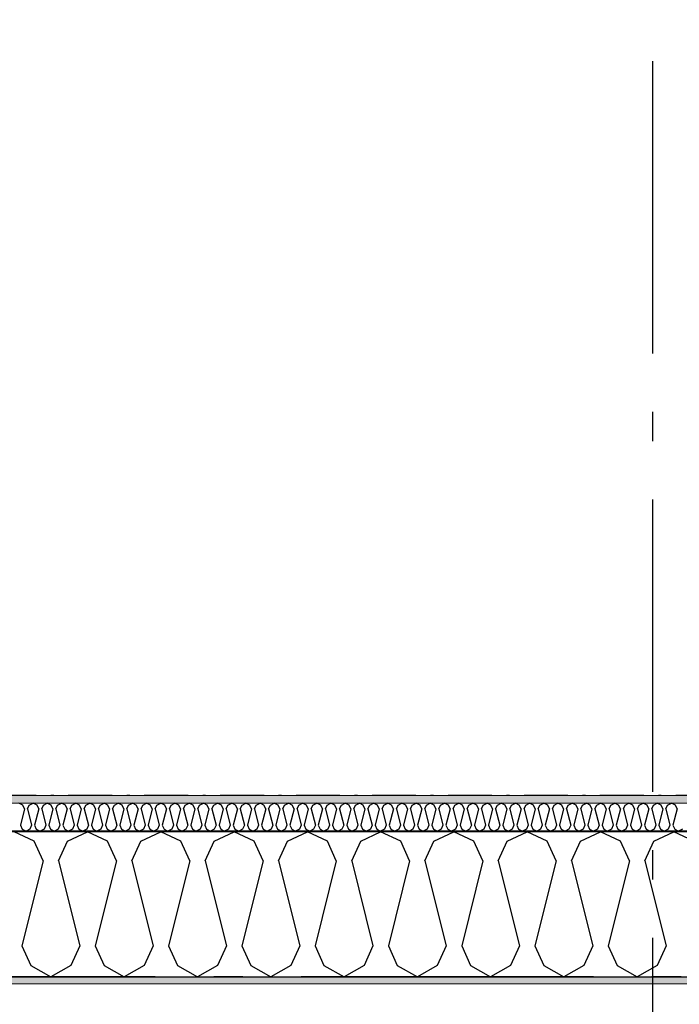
# Model space of a CAD drawing. Header units: millimetres. Extents: x -150 to 340869, y -1115 to 365939.
# Tile 41 of 193: x 288803 to 289932, y 347724 to 349408. Entities that reach past the tile are written whole.
import ezdxf
from ezdxf.enums import TextEntityAlignment as Align

# ---------------------------------------------------------------- set-up
doc = ezdxf.new("R2010")
doc.units = ezdxf.units.MM
doc.header["$LTSCALE"] = 0.5
doc.header["$MEASUREMENT"] = 0
for name, pattern in [('Akselinje', [1500, 1000, -200, 100, -200]), ('Over snittplan', [260, 150, -50, 10, -50]), ('PLINE', [0])]:
    doc.linetypes.add(name, pattern=pattern)
for name, color, linetype in [('232- Ikke-bærende yttervegger (Skravur)(Nye konstruksjoner)', 7, 'Continuous'), ('232- Ikke-bærende yttervegger(Nye konstruksjoner)', 7, 'Continuous'), ('255- Gulvoverflate(Nye konstruksjoner)', 7, 'Continuous'), ('82-- Modullinjer(Nye konstruksjoner)', 7, 'Continuous')]:
    doc.layers.add(name, color=color, linetype=linetype)
doc.layers.add('235- Utvendig kledning og overflate(Nye konstruksjoner)', color=7, linetype='Continuous', lineweight=0)
doc.layers.add('236- Innvendig kledning og overflate(Nye konstruksjoner)', color=7, linetype='Continuous', lineweight=0)
doc.styles.add('GENERATED_STYLE_4', font='arial.ttf')
pattern_1 = [(0, (0, 0), (0, 43.30127), [0, -25]), (0, (12.5, 21.65), (0, 43.30127), [0, -25])]

# ---------------------------------------------------------------- blocks, each defined once
blk = doc.blocks.new('*X18')
at = {"layer": '232- Ikke-bærende yttervegger (Skravur)(Nye konstruksjoner)', "linetype": 'PLINE'}
for p, q in [((288808.1, 348064.5), (288801.5, 348067.7)), ((288819.1, 348064.5), (288825.7, 348067.7)), ((288832.4, 348064.5), (288825.7, 348067.7)), ((288843.4, 348064.5), (288850, 348067.7)), ((288856.6, 348064.5), (288850, 348067.7)), ((288867.7, 348064.5), (288874.3, 348067.7)), ((288880.9, 348064.5), (288874.3, 348067.7)), ((288891.9, 348064.5), (288898.6, 348067.7)), ((288905.2, 348064.5), (288898.6, 348067.7)), ((288916.2, 348064.5), (288922.9, 348067.7)), ((288929.5, 348064.5), (288922.9, 348067.7)), ((288940.5, 348064.5), (288947.1, 348067.7)), ((288953.8, 348064.5), (288947.1, 348067.7)), ((288964.8, 348064.5), (288971.4, 348067.7)), ((288978.1, 348064.5), (288971.4, 348067.7)), ((288989.1, 348064.5), (288995.7, 348067.7)), ((289002.3, 348064.5), (288995.7, 348067.7)), ((289013.4, 348064.5), (289020, 348067.7)), ((289026.6, 348064.5), (289020, 348067.7)), ((289037.6, 348064.5), (289044.3, 348067.7)), ((289050.9, 348064.5), (289044.3, 348067.7)), ((289061.9, 348064.5), (289068.5, 348067.7)), ((289075.2, 348064.5), (289068.5, 348067.7)), ((289086.2, 348064.5), (289092.8, 348067.7)), ((289099.5, 348064.5), (289092.8, 348067.7)), ((289110.5, 348064.5), (289117.1, 348067.7)), ((289123.7, 348064.5), (289117.1, 348067.7)), ((289134.8, 348064.5), (289141.4, 348067.7)), ((289148, 348064.5), (289141.4, 348067.7)), ((289159, 348064.5), (289165.7, 348067.7)), ((289172.3, 348064.5), (289165.7, 348067.7)), ((289183.3, 348064.5), (289190, 348067.7)), ((289196.6, 348064.5), (289190, 348067.7)), ((289207.6, 348064.5), (289214.2, 348067.7)), ((289220.9, 348064.5), (289214.2, 348067.7)), ((289231.9, 348064.5), (289238.5, 348067.7)), ((289245.1, 348064.5), (289238.5, 348067.7)), ((289256.2, 348064.5), (289262.8, 348067.7)), ((289269.4, 348064.5), (289262.8, 348067.7)), ((289280.4, 348064.5), (289287.1, 348067.7)), ((289293.7, 348064.5), (289287.1, 348067.7)), ((289304.7, 348064.5), (289311.4, 348067.7)), ((289318, 348064.5), (289311.4, 348067.7)), ((289329, 348064.5), (289335.6, 348067.7)), ((289342.3, 348064.5), (289335.6, 348067.7)), ((289353.3, 348064.5), (289359.9, 348067.7)), ((289366.6, 348064.5), (289359.9, 348067.7)), ((289377.6, 348064.5), (289384.2, 348067.7)), ((289390.8, 348064.5), (289384.2, 348067.7)), ((289401.9, 348064.5), (289408.5, 348067.7)), ((289415.1, 348064.5), (289408.5, 348067.7)), ((289426.1, 348064.5), (289432.8, 348067.7)), ((289439.4, 348064.5), (289432.8, 348067.7)), ((289450.4, 348064.5), (289457, 348067.7)), ((289463.7, 348064.5), (289457, 348067.7)), ((289474.7, 348064.5), (289481.3, 348067.7)), ((289488, 348064.5), (289481.3, 348067.7)), ((289499, 348064.5), (289505.6, 348067.7)), ((289512.2, 348064.5), (289505.6, 348067.7)), ((289523.3, 348064.5), (289529.9, 348067.7)), ((289536.5, 348064.5), (289529.9, 348067.7)), ((289547.5, 348064.5), (289554.2, 348067.7)), ((289560.8, 348064.5), (289554.2, 348067.7)), ((289571.8, 348064.5), (289578.5, 348067.7)), ((289585.1, 348064.5), (289578.5, 348067.7)), ((289596.1, 348064.5), (289602.7, 348067.7)), ((289609.4, 348064.5), (289602.7, 348067.7)), ((289620.4, 348064.5), (289627, 348067.7)), ((289633.6, 348064.5), (289627, 348067.7)), ((289644.7, 348064.5), (289651.3, 348067.7)), ((289657.9, 348064.5), (289651.3, 348067.7)), ((289668.9, 348064.5), (289675.6, 348067.7)), ((289682.2, 348064.5), (289675.6, 348067.7)), ((289693.2, 348064.5), (289699.9, 348067.7)), ((289706.5, 348064.5), (289699.9, 348067.7)), ((289717.5, 348064.5), (289724.1, 348067.7)), ((289730.8, 348064.5), (289724.1, 348067.7)), ((289741.8, 348064.5), (289748.4, 348067.7)), ((289755.1, 348064.5), (289748.4, 348067.7)), ((289766.1, 348064.5), (289772.7, 348067.7)), ((289779.3, 348064.5), (289772.7, 348067.7)), ((289790.4, 348064.5), (289797, 348067.7)), ((289803.6, 348064.5), (289797, 348067.7)), ((289814.6, 348064.5), (289821.3, 348067.7)), ((289827.9, 348064.5), (289821.3, 348067.7)), ((289838.9, 348064.5), (289845.5, 348067.7)), ((289852.2, 348064.5), (289845.5, 348067.7)), ((289863.2, 348064.5), (289869.8, 348067.7)), ((289876.5, 348064.5), (289869.8, 348067.7)), ((289887.5, 348064.5), (289894.1, 348067.7)), ((289900.7, 348064.5), (289894.1, 348067.7)), ((289911.8, 348064.5), (289918.4, 348067.7)), ((289925, 348064.5), (289918.4, 348067.7)), ((288811, 348058), (288804, 348029.9)), ((288811, 348058), (288808.1, 348064.5)), ((288816.1, 348058), (288819.1, 348064.5)), ((288816.1, 348058), (288823.2, 348029.9)), ((288835.3, 348058), (288828.3, 348029.9)), ((288835.3, 348058), (288832.4, 348064.5)), ((288840.4, 348058), (288843.4, 348064.5)), ((288840.4, 348058), (288847.5, 348029.9)), ((288859.6, 348058), (288852.6, 348029.9)), ((288859.6, 348058), (288856.6, 348064.5)), ((288864.7, 348058), (288867.7, 348064.5)), ((288864.7, 348058), (288871.7, 348029.9)), ((288883.9, 348058), (288876.8, 348029.9)), ((288883.9, 348058), (288880.9, 348064.5)), ((288889, 348058), (288891.9, 348064.5)), ((288889, 348058), (288896, 348029.9)), ((288908.2, 348058), (288901.1, 348029.9)), ((288908.2, 348058), (288905.2, 348064.5)), ((288913.3, 348058), (288916.2, 348064.5)), ((288913.3, 348058), (288920.3, 348029.9)), ((288932.5, 348058), (288925.4, 348029.9)), ((288932.5, 348058), (288929.5, 348064.5)), ((288937.6, 348058), (288940.5, 348064.5)), ((288937.6, 348058), (288944.6, 348029.9)), ((288956.7, 348058), (288949.7, 348029.9)), ((288956.7, 348058), (288953.8, 348064.5)), ((288961.8, 348058), (288964.8, 348064.5)), ((288961.8, 348058), (288968.9, 348029.9)), ((288981, 348058), (288974, 348029.9)), ((288981, 348058), (288978.1, 348064.5)), ((288986.1, 348058), (288989.1, 348064.5)), ((288986.1, 348058), (288993.2, 348029.9)), ((289005.3, 348058), (288998.3, 348029.9)), ((289005.3, 348058), (289002.3, 348064.5)), ((289010.4, 348058), (289013.4, 348064.5)), ((289010.4, 348058), (289017.4, 348029.9)), ((289029.6, 348058), (289022.5, 348029.9)), ((289029.6, 348058), (289026.6, 348064.5)), ((289034.7, 348058), (289037.6, 348064.5)), ((289034.7, 348058), (289041.7, 348029.9)), ((289053.9, 348058), (289046.8, 348029.9)), ((289053.9, 348058), (289050.9, 348064.5)), ((289059, 348058), (289061.9, 348064.5)), ((289059, 348058), (289066, 348029.9)), ((289078.1, 348058), (289071.1, 348029.9)), ((289078.1, 348058), (289075.2, 348064.5)), ((289083.2, 348058), (289086.2, 348064.5)), ((289083.2, 348058), (289090.3, 348029.9)), ((289102.4, 348058), (289095.4, 348029.9)), ((289102.4, 348058), (289099.5, 348064.5)), ((289107.5, 348058), (289110.5, 348064.5)), ((289107.5, 348058), (289114.6, 348029.9)), ((289126.7, 348058), (289119.7, 348029.9)), ((289126.7, 348058), (289123.7, 348064.5)), ((289131.8, 348058), (289134.8, 348064.5)), ((289131.8, 348058), (289138.8, 348029.9)), ((289151, 348058), (289143.9, 348029.9)), ((289151, 348058), (289148, 348064.5)), ((289156.1, 348058), (289159, 348064.5)), ((289156.1, 348058), (289163.1, 348029.9)), ((289175.3, 348058), (289168.2, 348029.9)), ((289175.3, 348058), (289172.3, 348064.5)), ((289180.4, 348058), (289183.3, 348064.5)), ((289180.4, 348058), (289187.4, 348029.9)), ((289199.5, 348058), (289192.5, 348029.9)), ((289199.5, 348058), (289196.6, 348064.5)), ((289204.6, 348058), (289207.6, 348064.5)), ((289204.6, 348058), (289211.7, 348029.9)), ((289223.8, 348058), (289216.8, 348029.9)), ((289223.8, 348058), (289220.9, 348064.5)), ((289228.9, 348058), (289231.9, 348064.5)), ((289228.9, 348058), (289236, 348029.9)), ((289248.1, 348058), (289241.1, 348029.9)), ((289248.1, 348058), (289245.1, 348064.5)), ((289253.2, 348058), (289256.2, 348064.5)), ((289253.2, 348058), (289260.2, 348029.9)), ((289272.4, 348058), (289265.3, 348029.9)), ((289272.4, 348058), (289269.4, 348064.5)), ((289277.5, 348058), (289280.4, 348064.5)), ((289277.5, 348058), (289284.5, 348029.9)), ((289296.7, 348058), (289289.6, 348029.9)), ((289296.7, 348058), (289293.7, 348064.5)), ((289301.8, 348058), (289304.7, 348064.5)), ((289301.8, 348058), (289308.8, 348029.9)), ((289321, 348058), (289313.9, 348029.9)), ((289321, 348058), (289318, 348064.5)), ((289326.1, 348058), (289329, 348064.5)), ((289326.1, 348058), (289333.1, 348029.9)), ((289345.2, 348058), (289338.2, 348029.9)), ((289345.2, 348058), (289342.3, 348064.5)), ((289350.3, 348058), (289353.3, 348064.5)), ((289350.3, 348058), (289357.4, 348029.9)), ((289369.5, 348058), (289362.5, 348029.9)), ((289369.5, 348058), (289366.6, 348064.5)), ((289374.6, 348058), (289377.6, 348064.5)), ((289374.6, 348058), (289381.7, 348029.9)), ((289393.8, 348058), (289386.8, 348029.9)), ((289393.8, 348058), (289390.8, 348064.5)), ((289398.9, 348058), (289401.9, 348064.5)), ((289398.9, 348058), (289405.9, 348029.9)), ((289418.1, 348058), (289411, 348029.9)), ((289418.1, 348058), (289415.1, 348064.5)), ((289423.2, 348058), (289426.1, 348064.5)), ((289423.2, 348058), (289430.2, 348029.9)), ((289442.4, 348058), (289435.3, 348029.9)), ((289442.4, 348058), (289439.4, 348064.5)), ((289447.5, 348058), (289450.4, 348064.5)), ((289447.5, 348058), (289454.5, 348029.9)), ((289466.6, 348058), (289459.6, 348029.9)), ((289466.6, 348058), (289463.7, 348064.5)), ((289471.7, 348058), (289474.7, 348064.5)), ((289471.7, 348058), (289478.8, 348029.9)), ((289490.9, 348058), (289483.9, 348029.9)), ((289490.9, 348058), (289488, 348064.5)), ((289496, 348058), (289499, 348064.5)), ((289496, 348058), (289503.1, 348029.9)), ((289515.2, 348058), (289508.2, 348029.9)), ((289515.2, 348058), (289512.2, 348064.5)), ((289520.3, 348058), (289523.3, 348064.5)), ((289520.3, 348058), (289527.3, 348029.9)), ((289539.5, 348058), (289532.4, 348029.9)), ((289539.5, 348058), (289536.5, 348064.5)), ((289544.6, 348058), (289547.5, 348064.5)), ((289544.6, 348058), (289551.6, 348029.9)), ((289563.8, 348058), (289556.7, 348029.9)), ((289563.8, 348058), (289560.8, 348064.5)), ((289568.9, 348058), (289571.8, 348064.5)), ((289568.9, 348058), (289575.9, 348029.9)), ((289588, 348058), (289581, 348029.9)), ((289588, 348058), (289585.1, 348064.5)), ((289593.1, 348058), (289596.1, 348064.5)), ((289593.1, 348058), (289600.2, 348029.9)), ((289612.3, 348058), (289605.3, 348029.9)), ((289612.3, 348058), (289609.4, 348064.5)), ((289617.4, 348058), (289620.4, 348064.5)), ((289617.4, 348058), (289624.5, 348029.9)), ((289636.6, 348058), (289629.6, 348029.9)), ((289636.6, 348058), (289633.6, 348064.5)), ((289641.7, 348058), (289644.7, 348064.5)), ((289641.7, 348058), (289648.7, 348029.9)), ((289660.9, 348058), (289653.8, 348029.9)), ((289660.9, 348058), (289657.9, 348064.5)), ((289666, 348058), (289668.9, 348064.5)), ((289666, 348058), (289673, 348029.9)), ((289685.2, 348058), (289678.1, 348029.9)), ((289685.2, 348058), (289682.2, 348064.5)), ((289690.3, 348058), (289693.2, 348064.5)), ((289690.3, 348058), (289697.3, 348029.9)), ((289709.5, 348058), (289702.4, 348029.9)), ((289709.5, 348058), (289706.5, 348064.5)), ((289714.6, 348058), (289717.5, 348064.5)), ((289714.6, 348058), (289721.6, 348029.9)), ((289733.7, 348058), (289726.7, 348029.9)), ((289733.7, 348058), (289730.8, 348064.5)), ((289738.8, 348058), (289741.8, 348064.5)), ((289738.8, 348058), (289745.9, 348029.9)), ((289758, 348058), (289751, 348029.9)), ((289758, 348058), (289755.1, 348064.5)), ((289763.1, 348058), (289766.1, 348064.5)), ((289763.1, 348058), (289770.2, 348029.9)), ((289782.3, 348058), (289775.3, 348029.9)), ((289782.3, 348058), (289779.3, 348064.5)), ((289787.4, 348058), (289790.4, 348064.5)), ((289787.4, 348058), (289794.4, 348029.9)), ((289806.6, 348058), (289799.5, 348029.9)), ((289806.6, 348058), (289803.6, 348064.5)), ((289811.7, 348058), (289814.6, 348064.5)), ((289811.7, 348058), (289818.7, 348029.9)), ((289830.9, 348058), (289823.8, 348029.9)), ((289830.9, 348058), (289827.9, 348064.5)), ((289836, 348058), (289838.9, 348064.5)), ((289836, 348058), (289843, 348029.9)), ((289855.1, 348058), (289848.1, 348029.9)), ((289855.1, 348058), (289852.2, 348064.5)), ((289860.2, 348058), (289863.2, 348064.5)), ((289860.2, 348058), (289867.3, 348029.9)), ((289879.4, 348058), (289872.4, 348029.9)), ((289879.4, 348058), (289876.5, 348064.5)), ((289884.5, 348058), (289887.5, 348064.5)), ((289884.5, 348058), (289891.6, 348029.9)), ((289903.7, 348058), (289896.7, 348029.9)), ((289903.7, 348058), (289900.7, 348064.5)), ((289908.8, 348058), (289911.8, 348064.5)), ((289908.8, 348058), (289915.8, 348029.9)), ((289928, 348058), (289920.9, 348029.9)), ((289928, 348058), (289925, 348064.5)), ((288804, 348029.9), (288807, 348023.4)), ((288807, 348023.4), (288813.6, 348019.7)), ((288820.2, 348023.4), (288813.6, 348019.7)), ((288823.2, 348029.9), (288820.2, 348023.4)), ((288828.3, 348029.9), (288831.2, 348023.4)), ((288831.2, 348023.4), (288837.9, 348019.7)), ((288844.5, 348023.4), (288837.9, 348019.7)), ((288847.5, 348029.9), (288844.5, 348023.4)), ((288852.6, 348029.9), (288855.5, 348023.4)), ((288855.5, 348023.4), (288862.2, 348019.7)), ((288868.8, 348023.4), (288862.2, 348019.7)), ((288871.7, 348029.9), (288868.8, 348023.4)), ((288876.8, 348029.9), (288879.8, 348023.4)), ((288879.8, 348023.4), (288886.4, 348019.7)), ((288893.1, 348023.4), (288886.4, 348019.7)), ((288896, 348029.9), (288893.1, 348023.4)), ((288901.1, 348029.9), (288904.1, 348023.4)), ((288904.1, 348023.4), (288910.7, 348019.7)), ((288917.4, 348023.4), (288910.7, 348019.7)), ((288920.3, 348029.9), (288917.4, 348023.4)), ((288925.4, 348029.9), (288928.4, 348023.4)), ((288928.4, 348023.4), (288935, 348019.7)), ((288941.6, 348023.4), (288935, 348019.7)), ((288944.6, 348029.9), (288941.6, 348023.4)), ((288949.7, 348029.9), (288952.7, 348023.4)), ((288952.7, 348023.4), (288959.3, 348019.7)), ((288965.9, 348023.4), (288959.3, 348019.7)), ((288968.9, 348029.9), (288965.9, 348023.4)), ((288974, 348029.9), (288976.9, 348023.4)), ((288976.9, 348023.4), (288983.6, 348019.7)), ((288990.2, 348023.4), (288983.6, 348019.7)), ((288993.2, 348029.9), (288990.2, 348023.4)), ((288998.3, 348029.9), (289001.2, 348023.4)), ((289001.2, 348023.4), (289007.8, 348019.7)), ((289014.5, 348023.4), (289007.8, 348019.7)), ((289017.4, 348029.9), (289014.5, 348023.4)), ((289022.5, 348029.9), (289025.5, 348023.4)), ((289025.5, 348023.4), (289032.1, 348019.7)), ((289038.8, 348023.4), (289032.1, 348019.7)), ((289041.7, 348029.9), (289038.8, 348023.4)), ((289046.8, 348029.9), (289049.8, 348023.4)), ((289049.8, 348023.4), (289056.4, 348019.7)), ((289063, 348023.4), (289056.4, 348019.7)), ((289066, 348029.9), (289063, 348023.4)), ((289071.1, 348029.9), (289074.1, 348023.4)), ((289074.1, 348023.4), (289080.7, 348019.7)), ((289087.3, 348023.4), (289080.7, 348019.7)), ((289090.3, 348029.9), (289087.3, 348023.4)), ((289095.4, 348029.9), (289098.3, 348023.4)), ((289098.3, 348023.4), (289105, 348019.7)), ((289111.6, 348023.4), (289105, 348019.7)), ((289114.6, 348029.9), (289111.6, 348023.4)), ((289119.7, 348029.9), (289122.6, 348023.4)), ((289122.6, 348023.4), (289129.3, 348019.7)), ((289135.9, 348023.4), (289129.3, 348019.7)), ((289138.8, 348029.9), (289135.9, 348023.4)), ((289143.9, 348029.9), (289146.9, 348023.4)), ((289146.9, 348023.4), (289153.5, 348019.7)), ((289160.2, 348023.4), (289153.5, 348019.7)), ((289163.1, 348029.9), (289160.2, 348023.4)), ((289168.2, 348029.9), (289171.2, 348023.4)), ((289171.2, 348023.4), (289177.8, 348019.7)), ((289184.4, 348023.4), (289177.8, 348019.7)), ((289187.4, 348029.9), (289184.4, 348023.4)), ((289192.5, 348029.9), (289195.5, 348023.4)), ((289195.5, 348023.4), (289202.1, 348019.7)), ((289208.7, 348023.4), (289202.1, 348019.7)), ((289211.7, 348029.9), (289208.7, 348023.4)), ((289216.8, 348029.9), (289219.7, 348023.4)), ((289219.7, 348023.4), (289226.4, 348019.7)), ((289233, 348023.4), (289226.4, 348019.7)), ((289236, 348029.9), (289233, 348023.4)), ((289241.1, 348029.9), (289244, 348023.4)), ((289244, 348023.4), (289250.7, 348019.7)), ((289257.3, 348023.4), (289250.7, 348019.7)), ((289260.2, 348029.9), (289257.3, 348023.4)), ((289265.3, 348029.9), (289268.3, 348023.4)), ((289268.3, 348023.4), (289274.9, 348019.7)), ((289281.6, 348023.4), (289274.9, 348019.7)), ((289284.5, 348029.9), (289281.6, 348023.4)), ((289289.6, 348029.9), (289292.6, 348023.4)), ((289292.6, 348023.4), (289299.2, 348019.7)), ((289305.9, 348023.4), (289299.2, 348019.7)), ((289308.8, 348029.9), (289305.9, 348023.4)), ((289313.9, 348029.9), (289316.9, 348023.4)), ((289316.9, 348023.4), (289323.5, 348019.7)), ((289330.1, 348023.4), (289323.5, 348019.7)), ((289333.1, 348029.9), (289330.1, 348023.4)), ((289338.2, 348029.9), (289341.2, 348023.4)), ((289341.2, 348023.4), (289347.8, 348019.7)), ((289354.4, 348023.4), (289347.8, 348019.7)), ((289357.4, 348029.9), (289354.4, 348023.4)), ((289362.5, 348029.9), (289365.4, 348023.4)), ((289365.4, 348023.4), (289372.1, 348019.7)), ((289378.7, 348023.4), (289372.1, 348019.7)), ((289381.7, 348029.9), (289378.7, 348023.4)), ((289386.8, 348029.9), (289389.7, 348023.4)), ((289389.7, 348023.4), (289396.3, 348019.7)), ((289403, 348023.4), (289396.3, 348019.7)), ((289405.9, 348029.9), (289403, 348023.4)), ((289411, 348029.9), (289414, 348023.4)), ((289414, 348023.4), (289420.6, 348019.7)), ((289427.3, 348023.4), (289420.6, 348019.7)), ((289430.2, 348029.9), (289427.3, 348023.4)), ((289435.3, 348029.9), (289438.3, 348023.4)), ((289438.3, 348023.4), (289444.9, 348019.7)), ((289451.5, 348023.4), (289444.9, 348019.7)), ((289454.5, 348029.9), (289451.5, 348023.4)), ((289459.6, 348029.9), (289462.6, 348023.4)), ((289462.6, 348023.4), (289469.2, 348019.7)), ((289475.8, 348023.4), (289469.2, 348019.7)), ((289478.8, 348029.9), (289475.8, 348023.4)), ((289483.9, 348029.9), (289486.8, 348023.4)), ((289486.8, 348023.4), (289493.5, 348019.7)), ((289500.1, 348023.4), (289493.5, 348019.7)), ((289503.1, 348029.9), (289500.1, 348023.4)), ((289508.2, 348029.9), (289511.1, 348023.4)), ((289511.1, 348023.4), (289517.8, 348019.7)), ((289524.4, 348023.4), (289517.8, 348019.7)), ((289527.3, 348029.9), (289524.4, 348023.4)), ((289532.4, 348029.9), (289535.4, 348023.4)), ((289535.4, 348023.4), (289542, 348019.7)), ((289548.7, 348023.4), (289542, 348019.7)), ((289551.6, 348029.9), (289548.7, 348023.4)), ((289556.7, 348029.9), (289559.7, 348023.4)), ((289559.7, 348023.4), (289566.3, 348019.7)), ((289572.9, 348023.4), (289566.3, 348019.7)), ((289575.9, 348029.9), (289572.9, 348023.4)), ((289581, 348029.9), (289584, 348023.4)), ((289584, 348023.4), (289590.6, 348019.7)), ((289597.2, 348023.4), (289590.6, 348019.7)), ((289600.2, 348029.9), (289597.2, 348023.4)), ((289605.3, 348029.9), (289608.2, 348023.4)), ((289608.2, 348023.4), (289614.9, 348019.7)), ((289621.5, 348023.4), (289614.9, 348019.7)), ((289624.5, 348029.9), (289621.5, 348023.4)), ((289629.6, 348029.9), (289632.5, 348023.4)), ((289632.5, 348023.4), (289639.2, 348019.7)), ((289645.8, 348023.4), (289639.2, 348019.7)), ((289648.7, 348029.9), (289645.8, 348023.4)), ((289653.8, 348029.9), (289656.8, 348023.4)), ((289656.8, 348023.4), (289663.4, 348019.7)), ((289670.1, 348023.4), (289663.4, 348019.7)), ((289673, 348029.9), (289670.1, 348023.4)), ((289678.1, 348029.9), (289681.1, 348023.4)), ((289681.1, 348023.4), (289687.7, 348019.7)), ((289694.4, 348023.4), (289687.7, 348019.7)), ((289697.3, 348029.9), (289694.4, 348023.4)), ((289702.4, 348029.9), (289705.4, 348023.4)), ((289705.4, 348023.4), (289712, 348019.7)), ((289718.6, 348023.4), (289712, 348019.7)), ((289721.6, 348029.9), (289718.6, 348023.4)), ((289726.7, 348029.9), (289729.7, 348023.4)), ((289729.7, 348023.4), (289736.3, 348019.7)), ((289742.9, 348023.4), (289736.3, 348019.7)), ((289745.9, 348029.9), (289742.9, 348023.4)), ((289751, 348029.9), (289753.9, 348023.4)), ((289753.9, 348023.4), (289760.6, 348019.7)), ((289767.2, 348023.4), (289760.6, 348019.7)), ((289770.2, 348029.9), (289767.2, 348023.4)), ((289775.3, 348029.9), (289778.2, 348023.4)), ((289778.2, 348023.4), (289784.8, 348019.7)), ((289791.5, 348023.4), (289784.8, 348019.7)), ((289794.4, 348029.9), (289791.5, 348023.4)), ((289799.5, 348029.9), (289802.5, 348023.4)), ((289802.5, 348023.4), (289809.1, 348019.7)), ((289815.8, 348023.4), (289809.1, 348019.7)), ((289818.7, 348029.9), (289815.8, 348023.4)), ((289823.8, 348029.9), (289826.8, 348023.4)), ((289826.8, 348023.4), (289833.4, 348019.7)), ((289840, 348023.4), (289833.4, 348019.7)), ((289843, 348029.9), (289840, 348023.4)), ((289848.1, 348029.9), (289851.1, 348023.4)), ((289851.1, 348023.4), (289857.7, 348019.7)), ((289864.3, 348023.4), (289857.7, 348019.7)), ((289867.3, 348029.9), (289864.3, 348023.4)), ((289872.4, 348029.9), (289875.3, 348023.4)), ((289875.3, 348023.4), (289882, 348019.7)), ((289888.6, 348023.4), (289882, 348019.7)), ((289891.6, 348029.9), (289888.6, 348023.4)), ((289896.7, 348029.9), (289899.6, 348023.4)), ((289899.6, 348023.4), (289906.3, 348019.7)), ((289912.9, 348023.4), (289906.3, 348019.7)), ((289915.8, 348029.9), (289912.9, 348023.4)), ((289920.9, 348029.9), (289923.9, 348023.4)), ((289923.9, 348023.4), (289930.5, 348019.7)), ((289937.2, 348023.4), (289930.5, 348019.7))]:
    blk.add_line(p, q, dxfattribs=at)
blk = doc.blocks.new('*X20')
at = {"layer": '232- Ikke-bærende yttervegger (Skravur)(Nye konstruksjoner)', "linetype": 'PLINE'}
for p, q in [((288827.6, 348002.5), (288793.4, 348018.7)), ((288884.6, 348002.5), (288918.8, 348018.7)), ((288953.1, 348002.5), (288918.8, 348018.7)), ((289010, 348002.5), (289044.3, 348018.7)), ((289078.5, 348002.5), (289044.3, 348018.7)), ((289135.5, 348002.5), (289169.7, 348018.7)), ((289204, 348002.5), (289169.7, 348018.7)), ((289260.9, 348002.5), (289295.2, 348018.7)), ((289329.4, 348002.5), (289295.2, 348018.7)), ((289386.4, 348002.5), (289420.6, 348018.7)), ((289454.9, 348002.5), (289420.6, 348018.7)), ((289511.8, 348002.5), (289546.1, 348018.7)), ((289580.3, 348002.5), (289546.1, 348018.7)), ((289637.3, 348002.5), (289671.5, 348018.7)), ((289705.8, 348002.5), (289671.5, 348018.7)), ((289762.7, 348002.5), (289797, 348018.7)), ((289831.2, 348002.5), (289797, 348018.7)), ((289888.2, 348002.5), (289922.4, 348018.7)), ((289956.7, 348002.5), (289922.4, 348018.7)), ((288842.9, 347968.9), (288827.6, 348002.5)), ((288869.3, 347968.9), (288884.6, 348002.5)), ((288968.4, 347968.9), (288953.1, 348002.5)), ((288994.7, 347968.9), (289010, 348002.5)), ((289093.8, 347968.9), (289078.5, 348002.5)), ((289120.2, 347968.9), (289135.5, 348002.5)), ((289219.3, 347968.9), (289204, 348002.5)), ((289245.6, 347968.9), (289260.9, 348002.5)), ((289344.7, 347968.9), (289329.4, 348002.5)), ((289371.1, 347968.9), (289386.4, 348002.5)), ((289470.2, 347968.9), (289454.9, 348002.5)), ((289496.5, 347968.9), (289511.8, 348002.5)), ((289595.6, 347968.9), (289580.3, 348002.5)), ((289622, 347968.9), (289637.3, 348002.5)), ((289721.1, 347968.9), (289705.8, 348002.5)), ((289747.4, 347968.9), (289762.7, 348002.5)), ((289846.5, 347968.9), (289831.2, 348002.5)), ((289872.9, 347968.9), (289888.2, 348002.5)), ((288842.9, 347968.9), (288806.5, 347823.4)), ((288869.3, 347968.9), (288905.6, 347823.4)), ((288968.4, 347968.9), (288932, 347823.4)), ((288994.7, 347968.9), (289031.1, 347823.4)), ((289093.8, 347968.9), (289057.4, 347823.4)), ((289120.2, 347968.9), (289156.5, 347823.4)), ((289219.3, 347968.9), (289182.9, 347823.4)), ((289245.6, 347968.9), (289282, 347823.4)), ((289344.7, 347968.9), (289308.4, 347823.4)), ((289371.1, 347968.9), (289407.4, 347823.4)), ((289470.2, 347968.9), (289433.8, 347823.4)), ((289496.5, 347968.9), (289532.9, 347823.4)), ((289595.6, 347968.9), (289559.3, 347823.4)), ((289622, 347968.9), (289658.4, 347823.4)), ((289721.1, 347968.9), (289684.7, 347823.4)), ((289747.4, 347968.9), (289783.8, 347823.4)), ((289846.5, 347968.9), (289810.2, 347823.4)), ((289872.9, 347968.9), (289909.3, 347823.4)), ((288806.5, 347823.4), (288821.8, 347789.8)), ((288905.6, 347823.4), (288890.3, 347789.8)), ((288932, 347823.4), (288947.3, 347789.8)), ((289031.1, 347823.4), (289015.8, 347789.8)), ((289057.4, 347823.4), (289072.7, 347789.8)), ((289156.5, 347823.4), (289141.3, 347789.8)), ((289182.9, 347823.4), (289198.2, 347789.8)), ((289282, 347823.4), (289266.7, 347789.8)), ((289308.4, 347823.4), (289323.6, 347789.8)), ((289407.4, 347823.4), (289392.2, 347789.8)), ((289433.8, 347823.4), (289449.1, 347789.8)), ((289532.9, 347823.4), (289517.6, 347789.8)), ((289559.3, 347823.4), (289574.5, 347789.8)), ((289658.4, 347823.4), (289643.1, 347789.8)), ((289684.7, 347823.4), (289700, 347789.8)), ((289783.8, 347823.4), (289768.5, 347789.8)), ((289810.2, 347823.4), (289825.5, 347789.8)), ((289909.3, 347823.4), (289894, 347789.8)), ((288821.8, 347789.8), (288856.1, 347770.7)), ((288890.3, 347789.8), (288856.1, 347770.7)), ((288947.3, 347789.8), (288981.5, 347770.7)), ((289015.8, 347789.8), (288981.5, 347770.7)), ((289072.7, 347789.8), (289107, 347770.7)), ((289141.3, 347789.8), (289107, 347770.7)), ((289198.2, 347789.8), (289232.4, 347770.7)), ((289266.7, 347789.8), (289232.4, 347770.7)), ((289323.6, 347789.8), (289357.9, 347770.7)), ((289392.2, 347789.8), (289357.9, 347770.7)), ((289449.1, 347789.8), (289483.4, 347770.7)), ((289517.6, 347789.8), (289483.4, 347770.7)), ((289574.5, 347789.8), (289608.8, 347770.7)), ((289643.1, 347789.8), (289608.8, 347770.7)), ((289700, 347789.8), (289734.3, 347770.7)), ((289768.5, 347789.8), (289734.3, 347770.7)), ((289825.5, 347789.8), (289859.7, 347770.7)), ((289894, 347789.8), (289859.7, 347770.7))]:
    blk.add_line(p, q, dxfattribs=at)
blk = doc.blocks.new('Standard grid marker[5]', base_point=(305734.8, 347770.7))
at = {"layer": '82-- Modullinjer(Nye konstruksjoner)', "linetype": 'Akselinje'}
blk.add_line((305534.8, 347770.7), (271734.8, 347770.7), dxfattribs=at)
at = {"layer": '82-- Modullinjer(Nye konstruksjoner)', "style": 'GENERATED_STYLE_4'}
for tag, p in [('AC_MarkerText_1_1', (271409.8, 347824.4)), ('AC_MarkerText_1_0', (305859.8, 347824.4))]:
    blk.add_attdef(tag, text='', height=100, rotation=360, dxfattribs=at).set_placement(p, align=Align.TOP_CENTER)
blk = doc.blocks.new('Standard grid marker[14]', base_point=(289886, 363787.1))
at = {"layer": '82-- Modullinjer(Nye konstruksjoner)', "linetype": 'Akselinje'}
blk.add_line((289886, 363587.1), (289886, 339987.1), dxfattribs=at)
at = {"layer": '82-- Modullinjer(Nye konstruksjoner)', "style": 'GENERATED_STYLE_4'}
for tag, p in [('AC_MarkerText_1_0', (289886, 363963.5)), ('AC_MarkerText_1_1', (289886, 339713.5))]:
    blk.add_attdef(tag, text='', height=100, rotation=360, dxfattribs=at).set_placement(p, align=Align.TOP_CENTER)

msp = doc.modelspace()

# ---------------------------------------------------------------- hatches: boundary and pattern name
at = {"layer": '232- Ikke-bærende yttervegger (Skravur)(Nye konstruksjoner)', "linetype": 'Continuous'}
h = msp.add_hatch(dxfattribs=at)
h.set_pattern_fill('Prikker_tett', color=256, style=0, pattern_type=2)
h.set_pattern_definition(pattern_1)
h.paths.add_polyline_path([(302741, 348080.7), (277911, 348080.7), (277911, 348067.7), (302741, 348067.7)])
msp.add_hatch(color=256, dxfattribs=at).paths.add_polyline_path([(302802, 348019.7), (277850, 348019.7), (277850, 348018.7), (302802, 348018.7)])
h = msp.add_hatch(dxfattribs=at)
h.set_pattern_fill('Prikker_tett', color=256, style=0, pattern_type=2)
h.set_pattern_definition(pattern_1)
h.paths.add_polyline_path([(303051, 347770.7), (277601, 347770.7), (277601, 347758.7), (303051, 347758.7)])

# ---------------------------------------------------------------- linework, layer by layer
at = {"layer": '232- Ikke-bærende yttervegger(Nye konstruksjoner)', "linetype": 'PLINE'}
for p, q in [((302803, 348018.7), (277850, 348018.7)), ((302802, 348019.7), (277898, 348019.7)), ((277849, 347770.7), (302803, 347770.7))]:
    msp.add_line(p, q, dxfattribs=at)
at = {"layer": '232- Ikke-bærende yttervegger(Nye konstruksjoner)', "linetype": 'Over snittplan', "flags": 128}
msp.add_lwpolyline([(302741, 348080.7), (277911, 348080.7)], dxfattribs=at)
at = {"layer": '235- Utvendig kledning og overflate(Nye konstruksjoner)', "linetype": 'PLINE'}
msp.add_line((277601, 347758.7), (303051, 347758.7), dxfattribs=at)
at = {"layer": '236- Innvendig kledning og overflate(Nye konstruksjoner)', "linetype": 'PLINE'}
msp.add_line((302754, 348067.7), (277911, 348067.7), dxfattribs=at)
at = {"layer": '236- Innvendig kledning og overflate(Nye konstruksjoner)', "linetype": 'PLINE', "flags": 128}
msp.add_lwpolyline([(302741, 348080.7), (277911, 348080.7)], dxfattribs=at)
at = {"layer": '255- Gulvoverflate(Nye konstruksjoner)', "linetype": 'PLINE', "flags": 128}
msp.add_lwpolyline([(277601, 349570.7), (277601, 347770.7), (285893, 347770.7), (294243, 347770.7), (303051, 347770.7), (303051, 349570.7), (303051, 358690.6), (277601, 358690.6), (277601, 354890.6)], close=True, dxfattribs=at)

# ---------------------------------------------------------------- block references
at = {"layer": '232- Ikke-bærende yttervegger(Nye konstruksjoner)'}
for name in ['*X18', '*X20']:
    msp.add_blockref(name, (0, 0), dxfattribs=at)
at = {"layer": '82-- Modullinjer(Nye konstruksjoner)', "linetype": 'PLINE'}
for name, p in [('Standard grid marker[14]', (289886, 363787.1)), ('Standard grid marker[5]', (305734.8, 347770.7))]:
    msp.add_blockref(name, p, dxfattribs=at)

doc.saveas('drawing.dxf')
